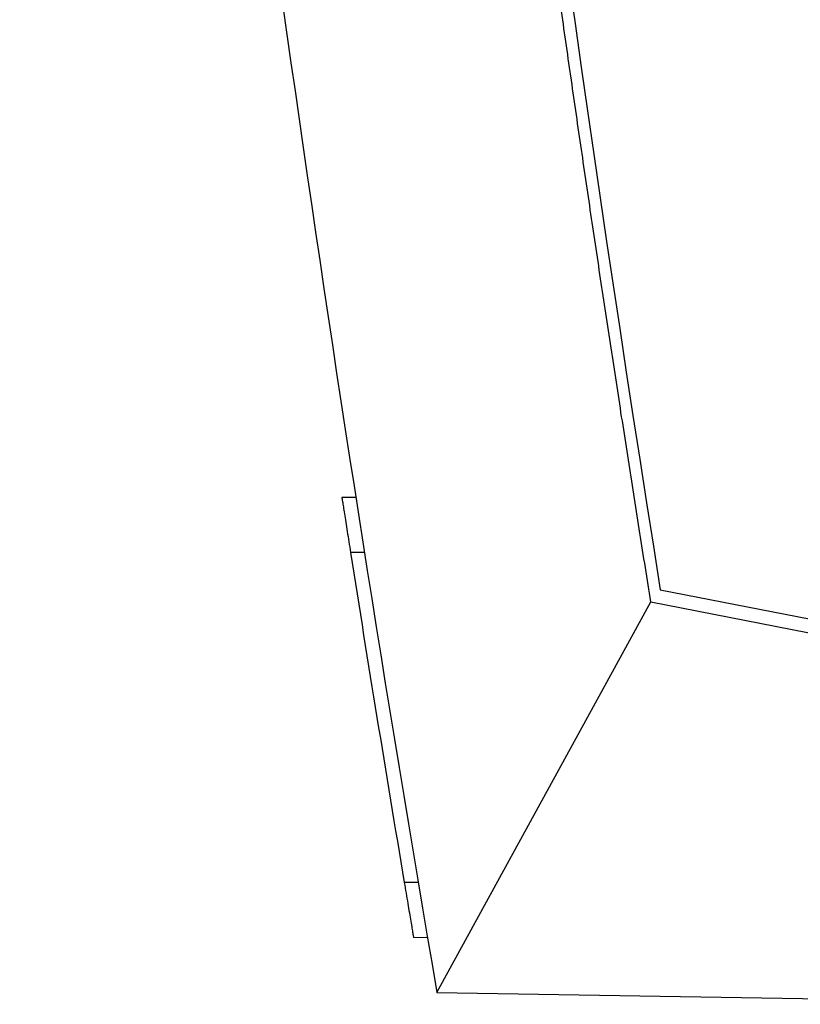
# Model space of a CAD drawing. Header units: millimetres. Extents: x -0.43 to 1.28, y -0.94 to 1.34.
# Tile 120 of 177: x 0.64 to 0.6968, y -0.1693 to -0.0977. Entities that reach past the tile are written whole.
import ezdxf

# ---------------------------------------------------------------- set-up
doc = ezdxf.new("R2010")
doc.units = ezdxf.units.MM

msp = doc.modelspace()

# ---------------------------------------------------------------- linework, layer by layer
at = {"color": 7, "linetype": 'Continuous', "lineweight": 25}
for p, q in [((0.664435, -0.132467), (0.663426, -0.132486)), ((0.665065, -0.136485), (0.664053, -0.136485)), ((0.686571, -0.139189), (0.723113, -0.146362)), ((0.67033, -0.16848), (0.685887, -0.140074)), ((0.685887, -0.140074), (0.722113, -0.147155)), ((0.668972, -0.160481), (0.667958, -0.160482)), ((0.669651, -0.164499), (0.668633, -0.164482)), ((0.67033, -0.16848), (0.722131, -0.169344))]:
    msp.add_line(p, q, dxfattribs=at)
msp.add_arc((3.03591, 0.235308), 2.379, 179.183493, 189.057041, dxfattribs=at)
for points in [[(0.640001, 0.095176), (0.645239, 0.006821), (0.655369, -0.081244), (0.67033, -0.16848)], [(0.664053, -0.136485), (0.665314, -0.144491), (0.666616, -0.15249), (0.667958, -0.160482)]]:
    msp.add_open_spline(points, degree=3, dxfattribs=at)
for points, knots in [([(0.685887, -0.140074), (0.68562, -0.138403), (0.685086, -0.135061), (0.684298, -0.130046), (0.68352, -0.125031), (0.682753, -0.120014), (0.681996, -0.114995), (0.681251, -0.109976), (0.680516, -0.104955), (0.679792, -0.099934), (0.679079, -0.094911), (0.678376, -0.089887), (0.677684, -0.084861), (0.677003, -0.079835), (0.676333, -0.074808), (0.675674, -0.06978), (0.675025, -0.06475), (0.674387, -0.05972), (0.67376, -0.054689), (0.673143, -0.049657), (0.672538, -0.044623), (0.671943, -0.039589), (0.671359, -0.034555), (0.670786, -0.029519), (0.670223, -0.024482), (0.669671, -0.019445), (0.66913, -0.014407), (0.6686, -0.009368), (0.66808, -0.004329), (0.667572, 0.000711), (0.667074, 0.005752), (0.666586, 0.010794), (0.66611, 0.015836), (0.665644, 0.020879), (0.66519, 0.025922), (0.664745, 0.030966), (0.664312, 0.036011), (0.663889, 0.041056), (0.663478, 0.046101), (0.663077, 0.051147), (0.662686, 0.056194), (0.662307, 0.06124), (0.661938, 0.066288), (0.66158, 0.071335), (0.661233, 0.076383), (0.660896, 0.081432), (0.66057, 0.08648), (0.660361, 0.089846), (0.660257, 0.091529)], [0, 0, 0, 0, 0.021777, 0.043553, 0.065327, 0.087099, 0.10887, 0.130638, 0.152406, 0.174171, 0.195935, 0.217697, 0.239457, 0.261216, 0.282973, 0.304728, 0.326482, 0.348233, 0.369984, 0.391732, 0.413479, 0.435224, 0.456967, 0.478709, 0.500449, 0.522187, 0.543924, 0.565659, 0.587392, 0.609123, 0.630853, 0.652581, 0.674308, 0.696032, 0.717755, 0.739477, 0.761196, 0.782914, 0.80463, 0.826345, 0.848058, 0.869769, 0.891478, 0.913186, 0.934892, 0.956596, 0.978299, 1, 1, 1, 1]), ([(0.663426, -0.132486), (0.663426, -0.132486), (0.66343, -0.132512), (0.663446, -0.132615), (0.663458, -0.132692), (0.66349, -0.132895), (0.663509, -0.133018), (0.663555, -0.13331), (0.663581, -0.13348), (0.663639, -0.13385), (0.663671, -0.134052), (0.663739, -0.134489), (0.663775, -0.13472), (0.66385, -0.135199), (0.66389, -0.13545), (0.663971, -0.135963), (0.664011, -0.136223), (0.664053, -0.136485)], [0, 0, 0, 0, 0.125, 0.125, 0.25, 0.25, 0.375, 0.375, 0.5, 0.5, 0.625, 0.625, 0.75, 0.75, 0.875, 0.875, 1, 1, 1, 1]), ([(0.667958, -0.160482), (0.668002, -0.160744), (0.668046, -0.161002), (0.668131, -0.16151), (0.668174, -0.161762), (0.668255, -0.162245), (0.668294, -0.162474), (0.668367, -0.162908), (0.668402, -0.163114), (0.668464, -0.163485), (0.668493, -0.163651), (0.668542, -0.163945), (0.668564, -0.164071), (0.668598, -0.164273), (0.668611, -0.16435), (0.668629, -0.164455), (0.668633, -0.164482), (0.668633, -0.164482)], [0, 0, 0, 0, 0.125, 0.125, 0.25, 0.25, 0.375, 0.375, 0.5, 0.5, 0.625, 0.625, 0.75, 0.75, 0.875, 0.875, 1, 1, 1, 1])]:
    msp.add_open_spline(points, degree=3, knots=knots, dxfattribs=at)

doc.saveas('drawing.dxf')
